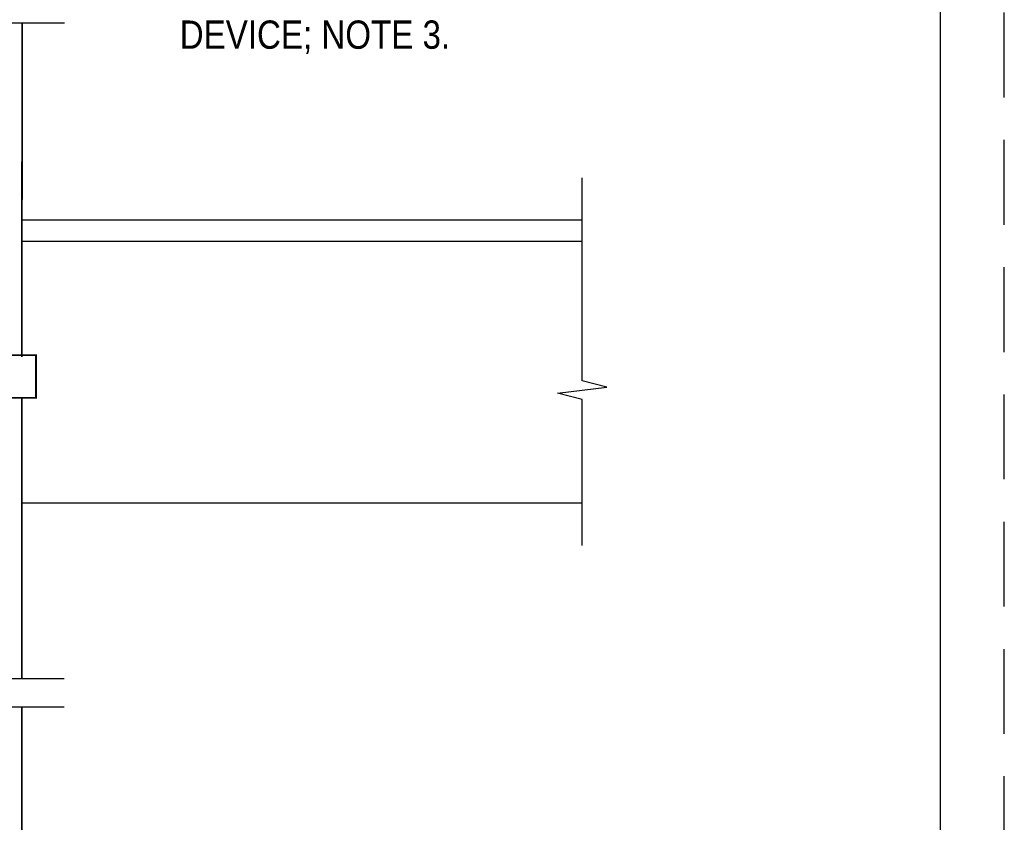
# Model space of a CAD drawing. Extents: x -4.7 to 12.3, y -5.1 to 5.9.
# Tile 23 of 24: x 9.4 to 12.3, y -2.8 to -0.4. Entities that reach past the tile are written whole.
import ezdxf
from ezdxf.enums import TextEntityAlignment as Align

# ---------------------------------------------------------------- set-up
doc = ezdxf.new("R2010")
doc.units = 0
doc.linetypes.add('HIDDEN', pattern=[0.375, 0.25, -0.125])
for name, color, linetype in [('29', 7, 'CONTINUOUS'), ('32', 7, 'CONTINUOUS'), ('35', 7, 'CONTINUOUS')]:
    doc.layers.add(name, color=color, linetype=linetype)

msp = doc.modelspace()

# ---------------------------------------------------------------- linework, layer by layer
at = {"layer": '29', "linetype": 'CONTINUOUS'}
for p, q in [((11.052227, -0.983525), (9.40235, -0.983525)), ((11.052227, -1.046025), (9.402299, -1.046025)), ((11.052227, -1.816858), (9.402158, -1.816858))]:
    msp.add_line(p, q, dxfattribs=at)
for points in [[(8.943826, -0.402449), (9.218426, -0.402449), (9.236655, -0.329533), (9.254884, -0.475366), (9.273113, -0.402449), (9.527962, -0.402449)], [(11.052227, -1.941858), (11.052227, -1.511866), (10.97931, -1.493637), (11.125143, -1.475408), (11.052227, -1.457178), (11.052227, -0.858525)], [(9.527158, -2.334939), (9.263879, -2.334939), (9.24565, -2.262022), (9.227421, -2.407855), (9.209191, -2.334939), (8.943824, -2.334939)], [(9.527158, -2.418272), (9.263879, -2.418272), (9.24565, -2.345355), (9.227421, -2.491189), (9.209191, -2.418272), (8.943824, -2.418272)]]:
    msp.add_lwpolyline(points, dxfattribs=at)
at = {"layer": '29', "linetype": 'CONTINUOUS', "const_width": 0.005}
for points in [[(9.402962, -0.402449), (9.402158, -1.38651)], [(9.402158, -1.504938), (9.402158, -2.334939)], [(9.402158, -2.418272), (9.402158, -3.805454)]]:
    msp.add_lwpolyline(points, dxfattribs=at)
msp.add_lwpolyline([(9.027158, -1.506518), (9.443824, -1.506518), (9.443824, -1.381518), (9.027158, -1.381518)], close=True, dxfattribs=at)
at = {"layer": '35', "linetype": 'CONTINUOUS'}
msp.add_line((12.108143, -4.80947), (12.108143, 5.44053), dxfattribs=at)
at = {"layer": '35', "linetype": 'HIDDEN'}
msp.add_lwpolyline([(-4.704357, -5.12197), (12.295643, -5.12197), (12.295643, 5.87803), (-4.704357, 5.87803)], close=True, dxfattribs=at)

# ---------------------------------------------------------------- texts
at = {"layer": '32', "color": 1, "linetype": 'CONTINUOUS', "width": 0.875}
msp.add_text('DEVICE; NOTE 3.', height=0.083333, dxfattribs=at).set_placement((9.867102, -0.395303), align=Align.TOP_LEFT)

doc.saveas('drawing.dxf')
